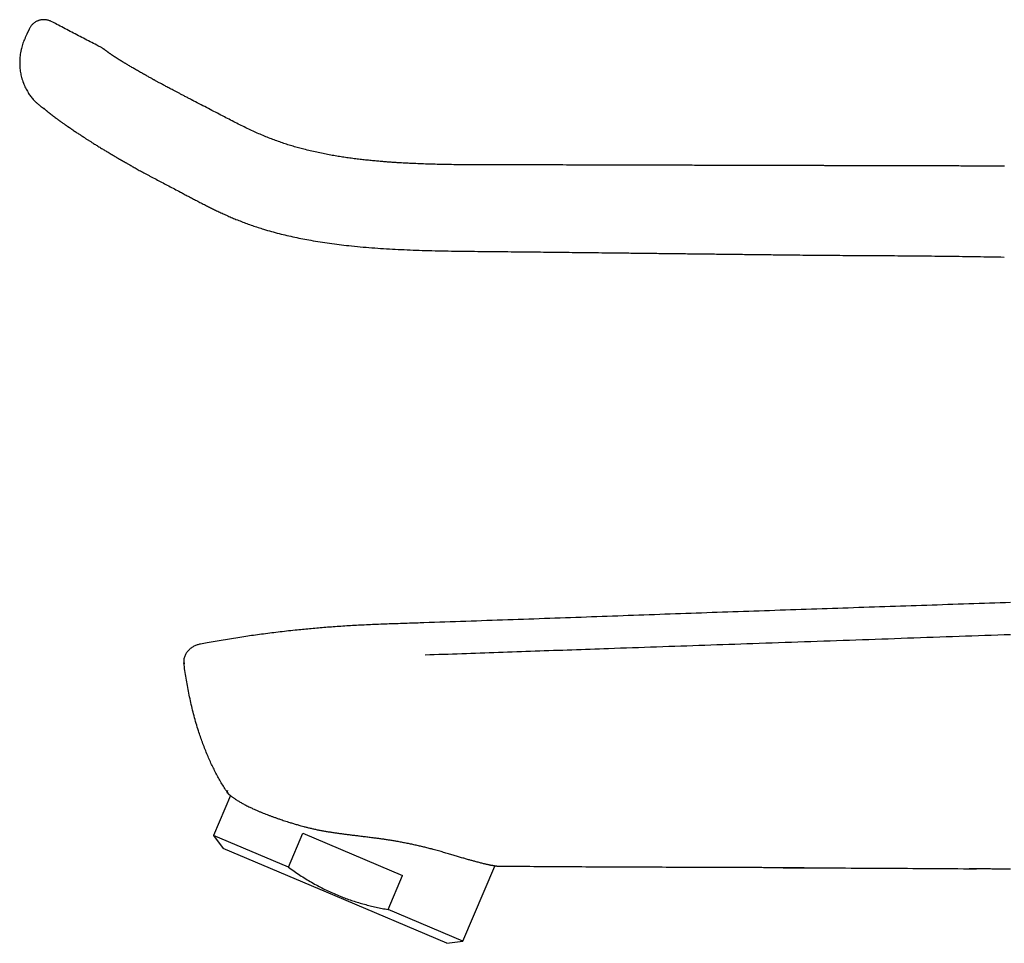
# Model space of a CAD drawing. Header units: millimetres. Extents: x 8 to 763, y 12 to 958.
# Tile 19 of 35: x 31 to 118, y 757 to 839. Entities that reach past the tile are written whole.
import ezdxf

# ---------------------------------------------------------------- set-up
doc = ezdxf.new("R2010")
doc.units = ezdxf.units.MM

msp = doc.modelspace()

# ---------------------------------------------------------------- linework, layer by layer
at = {"color": 7, "linetype": 'Continuous', "lineweight": 30}
for p, q in [((32.026, 838.041), (31.815, 837.586)), ((38.988, 835.994), (39.002, 835.983)), ((38.989, 835.996), (38.992, 835.994)), ((46.474, 831.741), (46.478, 831.74)), ((66.993, 785.465), (66.993, 785.459)), ((47.203, 783.58), (47.202, 783.58)), ((49.852, 770.169), (48.354, 766.64)), ((48.354, 766.64), (49.222, 765.487)), ((54.985, 763.825), (48.354, 766.64)), ((54.985, 763.825), (56.266, 766.843)), ((56.266, 766.843), (65.095, 763.095)), ((59.118, 761.287), (49.222, 765.487)), ((70.446, 757.262), (73.275, 763.928)), ((63.814, 760.077), (65.095, 763.095)), ((69.013, 757.087), (59.118, 761.287)), ((70.446, 757.262), (63.814, 760.077)), ((69.013, 757.087), (70.446, 757.262))]:
    msp.add_line(p, q, dxfattribs=at)
for points, knots in [([(33.985, 838.709), (33.95, 838.726), (33.881, 838.76), (33.772, 838.798), (33.666, 838.828), (33.551, 838.851), (33.431, 838.865), (33.308, 838.869), (33.198, 838.864), (33.1, 838.853), (33.013, 838.837), (32.934, 838.818), (32.857, 838.794), (32.78, 838.765), (32.691, 838.724), (32.59, 838.669), (32.481, 838.595), (32.379, 838.512), (32.286, 838.423), (32.205, 838.331), (32.135, 838.237), (32.074, 838.142), (32.041, 838.075), (32.025, 838.041)], [0, 0, 0, 0, 0.050826, 0.100519, 0.14859, 0.194638, 0.252342, 0.305352, 0.353315, 0.396008, 0.433296, 0.467193, 0.501999, 0.537632, 0.573912, 0.629533, 0.686546, 0.744281, 0.799941, 0.853009, 0.903347, 0.951702, 1, 1, 1, 1]), ([(38.43, 836.398), (38.291, 836.47), (37.764, 836.744), (36.843, 837.222), (35.663, 837.836), (34.709, 838.333), (34.148, 838.625), (33.986, 838.709)], [0, 0, 0, 0, 0.093609, 0.355704, 0.621338, 0.890516, 1, 1, 1, 1]), ([(31.815, 837.586), (31.78, 837.509), (31.709, 837.356), (31.607, 837.128), (31.515, 836.9), (31.434, 836.672), (31.367, 836.444), (31.308, 836.201), (31.259, 835.946), (31.221, 835.679), (31.198, 835.416), (31.186, 835.159), (31.187, 834.908), (31.2, 834.663), (31.223, 834.426), (31.256, 834.196), (31.299, 833.974), (31.355, 833.743), (31.424, 833.506), (31.51, 833.264), (31.604, 833.036), (31.705, 832.822), (31.811, 832.621), (31.922, 832.434), (32.036, 832.26), (32.152, 832.1), (32.269, 831.951), (32.385, 831.815), (32.498, 831.691), (32.608, 831.58), (32.711, 831.483), (32.806, 831.398), (32.893, 831.324), (32.971, 831.262), (33.038, 831.211), (33.095, 831.169), (33.141, 831.136), (33.168, 831.117), (33.18, 831.109)], [0, 0, 0, 0, 0.035199, 0.069812, 0.103823, 0.137265, 0.170178, 0.20256, 0.240699, 0.27802, 0.314497, 0.350115, 0.384859, 0.418725, 0.451712, 0.483827, 0.515078, 0.545469, 0.582246, 0.617683, 0.651781, 0.684538, 0.715956, 0.746036, 0.774779, 0.802187, 0.828264, 0.853014, 0.876422, 0.898041, 0.917683, 0.935349, 0.951042, 0.964766, 0.976522, 0.986313, 0.994138, 1, 1, 1, 1]), ([(38.655, 836.253), (38.633, 836.269), (38.587, 836.304), (38.512, 836.353), (38.457, 836.383), (38.43, 836.398)], [0, 0, 0, 0, 0.29944, 0.651854, 1, 1, 1, 1]), ([(38.99, 835.997), (38.967, 836.014), (38.921, 836.049), (38.863, 836.093), (38.813, 836.132), (38.77, 836.165), (38.735, 836.192), (38.707, 836.213), (38.686, 836.229), (38.671, 836.241), (38.66, 836.249), (38.655, 836.253), (38.655, 836.253), (38.655, 836.253)], [0, 0, 0, 0, 0.106196, 0.21018, 0.31195, 0.4115037, 0.508839, 0.6039538, 0.691598, 0.7772651, 0.8609536, 0.9426622, 1, 1, 1, 1]), ([(46.475, 831.744), (46.376, 831.795), (46.183, 831.895), (45.899, 832.042), (45.629, 832.182), (45.372, 832.316), (45.128, 832.444), (44.901, 832.563), (44.691, 832.674), (44.497, 832.776), (44.315, 832.873), (44.144, 832.964), (43.982, 833.051), (43.829, 833.134), (43.686, 833.211), (43.554, 833.283), (43.435, 833.347), (43.328, 833.406), (43.235, 833.457), (43.154, 833.501), (43.085, 833.539), (43.019, 833.575), (42.953, 833.611), (42.866, 833.659), (42.757, 833.72), (42.622, 833.795), (42.477, 833.875), (42.322, 833.962), (42.158, 834.054), (41.986, 834.152), (41.807, 834.254), (41.626, 834.357), (41.45, 834.459), (41.282, 834.556), (41.123, 834.649), (40.973, 834.736), (40.832, 834.82), (40.711, 834.892), (40.607, 834.953), (40.52, 835.006), (40.437, 835.056), (40.361, 835.102), (40.291, 835.144), (40.236, 835.178), (40.192, 835.205), (40.158, 835.225), (40.128, 835.244), (40.1, 835.261), (40.073, 835.278), (40.045, 835.295), (40.012, 835.316), (39.975, 835.339), (39.934, 835.364), (39.894, 835.39), (39.855, 835.414), (39.819, 835.436), (39.786, 835.457), (39.755, 835.477), (39.723, 835.497), (39.691, 835.518), (39.657, 835.539), (39.622, 835.562), (39.586, 835.585), (39.552, 835.607), (39.523, 835.627), (39.498, 835.643), (39.477, 835.657), (39.459, 835.668), (39.443, 835.679), (39.426, 835.69), (39.405, 835.704), (39.38, 835.721), (39.354, 835.738), (39.328, 835.756), (39.301, 835.774), (39.275, 835.792), (39.249, 835.81), (39.226, 835.826), (39.204, 835.841), (39.182, 835.857), (39.159, 835.873), (39.137, 835.889), (39.115, 835.905), (39.099, 835.917), (39.087, 835.926), (39.077, 835.933), (39.067, 835.94), (39.056, 835.948), (39.044, 835.957), (39.031, 835.967), (39.018, 835.977), (39.01, 835.984), (39.005, 835.987)], [0, 0, 0, 0, 0.025748, 0.050334, 0.073804, 0.096193, 0.117502, 0.137733, 0.155824, 0.172967, 0.189165, 0.204426, 0.218753, 0.232925, 0.246043, 0.258107, 0.269114, 0.279067, 0.287964, 0.295386, 0.30187, 0.307772, 0.314079, 0.320848, 0.332823, 0.346018, 0.360434, 0.376073, 0.392934, 0.411019, 0.430327, 0.450688, 0.470841, 0.490531, 0.509757, 0.528517, 0.546813, 0.564647, 0.577404, 0.589914, 0.602177, 0.613884, 0.624613, 0.634362, 0.640375, 0.645944, 0.651068, 0.655746, 0.660018, 0.664836, 0.670621, 0.677373, 0.685088, 0.693007, 0.700507, 0.707588, 0.714252, 0.720701, 0.727126, 0.734116, 0.74167, 0.749788, 0.758471, 0.767355, 0.774639, 0.781122, 0.786804, 0.791685, 0.795771, 0.799724, 0.806546, 0.814112, 0.822507, 0.830906, 0.840169, 0.850266, 0.860265, 0.869732, 0.878668, 0.88904, 0.900048, 0.911766, 0.923886, 0.935504, 0.941004, 0.946765, 0.953407, 0.960937, 0.969359, 0.978675, 0.988887, 1, 1, 1, 1]), ([(33.18, 831.109), (33.18, 831.108), (33.181, 831.108), (33.19, 831.102), (33.205, 831.091), (33.228, 831.076), (33.257, 831.056), (33.291, 831.032), (33.329, 831.006), (33.359, 830.986), (33.377, 830.973), (33.378, 830.972)], [0, 0, 0, 0, 0.112023, 0.237709, 0.366858, 0.499468, 0.635528, 0.751538, 0.869928, 0.990692, 1, 1, 1, 1]), ([(118.416, 825.904), (118.147, 825.905), (117.614, 825.906), (116.823, 825.908), (116.049, 825.91), (115.291, 825.912), (114.55, 825.913), (113.826, 825.915), (113.118, 825.917), (112.416, 825.918), (111.72, 825.92), (111.032, 825.922), (110.361, 825.923), (109.709, 825.925), (109.075, 825.926), (108.46, 825.928), (107.862, 825.929), (107.283, 825.931), (106.722, 825.932), (106.179, 825.933), (105.654, 825.935), (105.156, 825.936), (104.685, 825.937), (104.24, 825.938), (103.812, 825.939), (103.399, 825.94), (103.014, 825.941), (102.656, 825.942), (102.323, 825.943), (102.001, 825.944), (101.688, 825.945), (101.376, 825.945), (101.065, 825.946), (100.569, 825.947), (99.888, 825.949), (98.79, 825.952), (97.453, 825.955), (95.922, 825.959), (94.424, 825.963), (92.962, 825.967), (91.493, 825.971), (90.022, 825.974), (88.077, 825.979), (85.66, 825.986), (82.803, 825.994), (79.976, 826.002), (77.179, 826.004), (75.001, 826.005), (73.449, 826.008), (72.529, 826.01), (71.624, 826.012), (70.734, 826.018), (69.86, 826.027), (69, 826.04), (68.203, 826.056), (67.465, 826.077), (66.786, 826.1), (66.249, 826.121), (65.85, 826.14), (65.58, 826.153), (65.298, 826.168), (65.003, 826.184), (64.695, 826.203), (64.352, 826.225), (63.971, 826.251), (63.551, 826.283), (63.113, 826.318), (62.657, 826.359), (62.186, 826.404), (61.7, 826.456), (61.2, 826.513), (60.684, 826.577), (60.166, 826.648), (59.646, 826.725), (59.126, 826.81), (58.593, 826.903), (58.048, 827.008), (57.491, 827.124), (56.922, 827.254), (56.385, 827.387), (55.881, 827.521), (55.412, 827.655), (54.937, 827.801), (54.456, 827.958), (53.97, 828.128), (53.48, 828.311), (52.985, 828.508), (52.484, 828.719), (51.977, 828.943), (51.462, 829.182), (50.94, 829.433), (50.408, 829.699), (49.867, 829.978), (49.295, 830.274), (48.691, 830.588), (48.056, 830.918), (47.409, 831.256), (46.881, 831.53), (46.57, 831.692), (46.478, 831.739)], [0, 0, 0, 0, 0.011057, 0.021888, 0.032492, 0.042869, 0.053019, 0.062943, 0.07264, 0.08211, 0.091788, 0.101217, 0.110397, 0.119329, 0.128011, 0.136444, 0.144628, 0.152564, 0.16025, 0.167687, 0.174876, 0.181815, 0.18813, 0.194223, 0.200095, 0.205746, 0.211175, 0.215919, 0.22048, 0.224858, 0.229113, 0.233375, 0.237645, 0.241925, 0.253744, 0.265635, 0.287045, 0.308683, 0.328551, 0.348608, 0.36876, 0.388914, 0.409069, 0.44866, 0.488256, 0.526489, 0.564828, 0.603203, 0.616015, 0.62862, 0.641018, 0.653208, 0.66519, 0.676963, 0.688528, 0.697986, 0.7073, 0.71647, 0.720039, 0.72373, 0.727599, 0.731646, 0.735871, 0.740273, 0.745789, 0.75156, 0.757585, 0.763863, 0.770392, 0.777046, 0.783939, 0.791067, 0.79843, 0.805452, 0.812672, 0.820087, 0.827698, 0.835502, 0.843499, 0.85169, 0.858261, 0.864952, 0.871765, 0.878701, 0.885759, 0.892936, 0.900242, 0.90769, 0.915292, 0.923061, 0.931013, 0.93916, 0.947517, 0.956073, 0.965699, 0.975531, 0.985549, 0.99573, 1, 1, 1, 1]), ([(33.285, 831.056), (33.285, 831.056), (33.285, 831.056), (33.288, 831.053), (33.294, 831.048), (33.303, 831.04), (33.315, 831.029), (33.333, 831.013), (33.358, 830.991), (33.384, 830.967), (33.408, 830.946), (33.428, 830.927), (33.451, 830.908), (33.482, 830.88), (33.518, 830.849), (33.551, 830.82), (33.58, 830.795), (33.606, 830.773), (33.632, 830.751), (33.66, 830.728), (33.69, 830.703), (33.72, 830.678), (33.753, 830.651), (33.788, 830.623), (33.825, 830.593), (33.864, 830.563), (33.906, 830.53), (33.949, 830.496), (33.992, 830.463), (34.037, 830.428), (34.082, 830.394), (34.126, 830.361), (34.167, 830.329), (34.211, 830.296), (34.259, 830.26), (34.312, 830.221), (34.369, 830.179), (34.43, 830.134), (34.481, 830.096), (34.52, 830.068), (34.543, 830.051), (34.56, 830.038), (34.574, 830.029), (34.589, 830.017), (34.611, 830.001), (34.641, 829.979), (34.676, 829.954), (34.715, 829.926), (34.761, 829.893), (34.823, 829.848), (34.905, 829.79), (35.008, 829.717), (35.097, 829.654), (35.168, 829.605), (35.217, 829.57), (35.267, 829.536), (35.313, 829.503), (35.354, 829.475), (35.386, 829.453), (35.41, 829.436), (35.427, 829.424), (35.442, 829.414), (35.458, 829.403), (35.478, 829.389), (35.5, 829.374), (35.531, 829.353), (35.57, 829.326), (35.619, 829.292), (35.674, 829.255), (35.762, 829.195), (35.882, 829.113), (36.033, 829.012), (36.182, 828.912), (36.327, 828.815), (36.444, 828.739), (36.53, 828.682), (36.588, 828.644), (36.642, 828.608), (36.691, 828.576), (36.731, 828.55), (36.765, 828.528), (36.799, 828.506), (36.837, 828.481), (36.887, 828.449), (36.95, 828.408), (37.029, 828.357), (37.12, 828.299), (37.218, 828.235), (37.354, 828.149), (37.527, 828.039), (37.717, 827.92), (37.889, 827.812), (38.043, 827.716), (38.199, 827.62), (38.353, 827.525), (38.507, 827.431), (38.658, 827.339), (38.806, 827.25), (38.923, 827.179), (39.012, 827.126), (39.071, 827.091), (39.123, 827.06), (39.165, 827.035), (39.195, 827.017), (39.219, 827.003), (39.242, 826.99), (39.271, 826.972), (39.309, 826.95), (39.358, 826.921), (39.417, 826.886), (39.482, 826.848), (39.55, 826.808), (39.62, 826.767), (39.722, 826.707), (39.86, 826.628), (39.995, 826.549), (40.094, 826.492), (40.153, 826.458), (40.204, 826.429), (40.247, 826.404), (40.281, 826.384), (40.306, 826.37), (40.322, 826.361), (40.332, 826.355), (40.342, 826.349), (40.355, 826.342), (40.38, 826.328), (40.418, 826.306), (40.473, 826.274), (40.541, 826.235), (40.623, 826.188), (40.718, 826.133), (40.828, 826.07), (40.952, 826), (41.09, 825.921), (41.241, 825.834), (41.407, 825.739), (41.587, 825.636), (41.778, 825.529), (41.978, 825.417), (42.189, 825.302), (42.414, 825.182), (42.652, 825.056), (42.815, 824.97), (42.899, 824.926)], [0, 0, 0, 0, 0.00486, 0.011472, 0.017388, 0.022863, 0.028666, 0.036844, 0.045633, 0.054973, 0.060561, 0.065878, 0.071113, 0.076968, 0.083223, 0.088741, 0.093547, 0.097711, 0.101822, 0.106639, 0.112187, 0.117582, 0.122594, 0.129576, 0.135852, 0.142781, 0.150667, 0.158563, 0.166391, 0.174287, 0.183153, 0.191083, 0.198174, 0.205893, 0.214375, 0.223414, 0.232905, 0.2428, 0.253099, 0.257376, 0.260859, 0.263548, 0.265443, 0.266974, 0.270707, 0.275412, 0.280433, 0.286228, 0.292796, 0.299992, 0.312978, 0.326918, 0.341812, 0.347924, 0.354182, 0.360579, 0.366458, 0.371405, 0.37542, 0.378121, 0.380138, 0.38169, 0.383575, 0.385865, 0.38856, 0.39166, 0.396582, 0.402269, 0.408702, 0.415305, 0.432216, 0.448475, 0.464085, 0.47898, 0.492949, 0.498798, 0.504466, 0.509868, 0.514523, 0.518356, 0.521325, 0.524295, 0.527864, 0.532033, 0.538326, 0.545625, 0.55393, 0.563062, 0.572276, 0.590366, 0.608448, 0.621359, 0.634266, 0.647169, 0.659943, 0.672179, 0.684532, 0.696244, 0.707314, 0.71231, 0.717053, 0.721082, 0.724348, 0.72685, 0.728202, 0.729877, 0.732127, 0.734951, 0.738795, 0.743359, 0.748506, 0.753746, 0.759036, 0.764375, 0.777157, 0.790218, 0.79492, 0.799444, 0.803319, 0.806526, 0.809066, 0.810938, 0.812091, 0.812652, 0.8132, 0.814206, 0.815671, 0.818701, 0.822746, 0.827809, 0.833888, 0.840987, 0.849104, 0.858241, 0.868399, 0.879571, 0.891751, 0.904942, 0.919147, 0.933474, 0.94872, 0.964894, 0.981991, 1, 1, 1, 1]), ([(42.898, 824.927), (43.061, 824.842), (43.388, 824.67), (43.884, 824.41), (44.388, 824.145), (44.9, 823.875), (45.361, 823.633), (45.769, 823.417), (46.125, 823.23), (46.489, 823.038), (46.864, 822.842), (47.248, 822.642), (47.625, 822.449), (47.995, 822.264), (48.356, 822.086), (48.728, 821.906), (49.113, 821.726), (49.511, 821.545), (49.922, 821.364), (50.36, 821.18), (50.824, 820.996), (51.309, 820.813), (51.799, 820.639), (52.294, 820.474), (52.852, 820.298), (53.475, 820.116), (54.163, 819.932), (54.856, 819.763), (55.554, 819.607), (56.256, 819.465), (57.003, 819.327), (57.796, 819.196), (58.636, 819.071), (59.481, 818.96), (60.386, 818.855), (61.352, 818.759), (62.379, 818.673), (63.414, 818.601), (64.457, 818.542), (65.507, 818.492), (66.59, 818.451), (67.705, 818.419), (68.853, 818.394), (70.009, 818.375), (71.174, 818.361), (72.349, 818.349), (73.533, 818.338), (74.73, 818.326), (75.897, 818.315), (77.038, 818.303), (78.15, 818.291), (79.277, 818.278), (80.418, 818.265), (81.573, 818.251), (82.741, 818.238), (83.988, 818.223), (85.317, 818.208), (86.729, 818.191), (88.157, 818.175), (89.604, 818.158), (91.068, 818.141), (92.522, 818.124), (93.963, 818.107), (95.392, 818.091), (96.837, 818.074), (98.297, 818.058), (99.276, 818.047), (99.768, 818.041)], [0, 0, 0, 0, 0.009482, 0.019133, 0.028956, 0.038932, 0.049083, 0.05587, 0.062801, 0.069898, 0.077174, 0.084642, 0.092319, 0.099077, 0.10601, 0.11313, 0.120449, 0.127979, 0.135726, 0.143666, 0.152565, 0.161516, 0.170466, 0.179449, 0.188469, 0.200705, 0.21298, 0.225277, 0.237596, 0.24993, 0.262276, 0.276843, 0.291461, 0.306138, 0.320878, 0.338517, 0.356262, 0.374122, 0.392105, 0.410213, 0.42844, 0.448059, 0.467819, 0.487725, 0.50778, 0.527989, 0.548372, 0.568955, 0.589768, 0.60868, 0.627827, 0.647233, 0.666878, 0.686753, 0.706855, 0.727182, 0.751175, 0.775467, 0.800063, 0.824962, 0.850165, 0.875671, 0.899998, 0.924594, 0.94946, 0.974595, 1, 1, 1, 1]), ([(99.768, 818.041), (100.121, 818.037), (100.831, 818.029), (101.905, 818.019), (102.993, 818.01), (104.096, 818.001), (105.215, 817.994), (106.348, 817.987), (107.497, 817.98), (108.66, 817.974), (109.839, 817.966), (111.033, 817.956), (112.241, 817.944), (113.465, 817.929), (114.704, 817.911), (115.957, 817.892), (117.189, 817.873), (118.002, 817.86), (118.392, 817.854)], [0, 0, 0, 0, 0.056819, 0.114445, 0.172878, 0.232119, 0.292168, 0.353025, 0.41469, 0.477163, 0.540444, 0.604533, 0.669429, 0.735135, 0.801649, 0.868972, 0.937104, 1, 1, 1, 1]), ([(118.949, 787.262), (116.475, 787.177), (111.527, 787.008), (104.104, 786.76), (96.682, 786.509), (89.26, 786.25), (81.838, 785.983), (74.416, 785.716), (69.467, 785.549), (66.993, 785.465)], [0, 0, 0, 0, 0.142857, 0.285714, 0.428571, 0.571429, 0.714286, 0.857143, 1, 1, 1, 1]), ([(66.993, 785.461), (66.765, 785.453), (66.267, 785.437), (65.503, 785.413), (64.708, 785.387), (63.929, 785.36), (63.17, 785.332), (62.433, 785.302), (61.715, 785.27), (61.013, 785.234), (60.32, 785.195), (59.637, 785.152), (58.963, 785.105), (58.302, 785.056), (57.653, 785.002), (57.015, 784.946), (56.389, 784.887), (55.719, 784.82), (55.007, 784.744), (54.254, 784.658), (53.516, 784.568), (52.792, 784.475), (52.081, 784.378), (51.383, 784.279), (50.674, 784.173), (49.953, 784.06), (49.222, 783.94), (48.502, 783.817), (47.83, 783.697), (47.398, 783.617), (47.203, 783.58)], [0, 0, 0, 0, 0.034318, 0.075073, 0.114995, 0.154089, 0.192362, 0.22916, 0.265179, 0.300437, 0.334985, 0.369544, 0.403435, 0.436694, 0.469355, 0.501447, 0.532998, 0.564034, 0.60283, 0.640884, 0.678241, 0.714947, 0.751041, 0.786561, 0.821541, 0.85944, 0.896776, 0.93359, 0.969924, 1, 1, 1, 1]), ([(67.092, 782.632), (68.175, 782.67), (70.341, 782.745), (73.59, 782.858), (76.84, 782.972), (80.091, 783.085), (83.678, 783.21), (87.602, 783.346), (91.862, 783.495), (96.223, 783.647), (100.687, 783.802), (105.252, 783.961), (109.818, 784.12), (114.384, 784.28), (117.428, 784.386), (118.949, 784.439)], [0, 0, 0, 0, 0.0627196, 0.1254386, 0.1881577, 0.2508771, 0.3135971, 0.3957311, 0.4778653, 0.559999, 0.6479989, 0.735999, 0.8239993, 0.9119997, 1, 1, 1, 1]), ([(47.202, 783.58), (47.152, 783.57), (47.051, 783.549), (46.904, 783.504), (46.76, 783.45), (46.621, 783.385), (46.487, 783.31), (46.359, 783.225), (46.24, 783.129), (46.128, 783.024), (46.027, 782.909), (45.937, 782.784), (45.859, 782.651), (45.797, 782.511), (45.752, 782.364), (45.725, 782.213), (45.714, 782.06), (45.722, 781.958), (45.726, 781.907)], [0, 0, 0, 0, 0.0625881, 0.1252688, 0.1879522, 0.2505701, 0.3130843, 0.3754952, 0.4378495, 0.5002495, 0.5627999, 0.6253682, 0.6878227, 0.7501688, 0.8125481, 0.8750087, 0.9375069, 1, 1, 1, 1]), ([(45.726, 781.907), (45.727, 781.903), (45.728, 781.896), (45.73, 781.889), (45.732, 781.885), (45.733, 781.884), (45.733, 781.884), (45.733, 781.883), (45.734, 781.883), (45.734, 781.883), (45.734, 781.882), (45.735, 781.882), (45.736, 781.882), (45.737, 781.881), (45.738, 781.881), (45.74, 781.881), (45.742, 781.881), (45.744, 781.881), (45.746, 781.881), (45.747, 781.881), (45.748, 781.881), (45.749, 781.881), (45.75, 781.881), (45.753, 781.882), (45.758, 781.882), (45.765, 781.883), (45.771, 781.883), (45.778, 781.883), (45.785, 781.884), (45.791, 781.884), (45.796, 781.885), (45.801, 781.885), (45.805, 781.885), (45.808, 781.885), (45.811, 781.885), (45.812, 781.885), (45.813, 781.885), (45.814, 781.885)], [0, 0, 0, 0, 0.063256, 0.131777, 0.196441, 0.203955, 0.21152, 0.219137, 0.226805, 0.234525, 0.242296, 0.250119, 0.267335, 0.288558, 0.313789, 0.343029, 0.380536, 0.42307, 0.435041, 0.447357, 0.460018, 0.473023, 0.486374, 0.500069, 0.573052, 0.640341, 0.701935, 0.757834, 0.808039, 0.852549, 0.891363, 0.924482, 0.951905, 0.968735, 0.98236, 0.992782, 1, 1, 1, 1]), ([(49.623, 770.368), (49.534, 770.506), (49.356, 770.78), (49.1, 771.198), (48.855, 771.623), (48.619, 772.054), (48.395, 772.49), (48.18, 772.932), (47.968, 773.393), (47.761, 773.874), (47.559, 774.375), (47.368, 774.881), (47.188, 775.391), (47.003, 775.951), (46.817, 776.562), (46.632, 777.225), (46.463, 777.892), (46.307, 778.562), (46.167, 779.232), (46.039, 779.901), (45.924, 780.567), (45.819, 781.236), (45.757, 781.683), (45.726, 781.907)], [0, 0, 0, 0, 0.039919, 0.07984, 0.119769, 0.15971, 0.199663, 0.239628, 0.279602, 0.323579, 0.367561, 0.41155, 0.455549, 0.499556, 0.555568, 0.611574, 0.667576, 0.723587, 0.779619, 0.834676, 0.88976, 0.94487, 1, 1, 1, 1]), ([(49.598, 770.63), (49.593, 770.618), (49.583, 770.594), (49.575, 770.56), (49.572, 770.529), (49.573, 770.5), (49.578, 770.473), (49.585, 770.449), (49.594, 770.426), (49.603, 770.406), (49.614, 770.387), (49.621, 770.375), (49.625, 770.37)], [0, 0, 0, 0, 0.131984, 0.256809, 0.37448, 0.485013, 0.588428, 0.684757, 0.774036, 0.856306, 0.931612, 1, 1, 1, 1]), ([(49.625, 770.37), (49.629, 770.364), (49.637, 770.351), (49.646, 770.339), (49.65, 770.333)], [0, 0, 0, 0, 0.4999748, 1, 1, 1, 1]), ([(49.65, 770.333), (49.651, 770.332), (49.652, 770.331), (49.666, 770.319), (49.688, 770.3), (49.718, 770.275), (49.755, 770.245), (49.798, 770.21), (49.851, 770.169), (49.916, 770.12), (49.992, 770.063), (50.079, 770), (50.175, 769.932), (50.281, 769.861), (50.396, 769.785), (50.521, 769.706), (50.652, 769.627), (50.787, 769.548), (50.925, 769.469), (51.072, 769.389), (51.229, 769.306), (51.394, 769.222), (51.553, 769.144), (51.704, 769.072), (51.867, 768.997), (52.058, 768.911), (52.282, 768.814), (52.515, 768.717), (52.75, 768.621), (52.984, 768.529), (53.217, 768.439), (53.458, 768.349), (53.707, 768.258), (53.964, 768.166), (54.206, 768.083), (54.431, 768.007), (54.644, 767.936), (54.869, 767.864), (55.132, 767.781), (55.427, 767.691), (55.756, 767.594), (56.065, 767.507), (56.35, 767.429), (56.524, 767.384), (56.611, 767.361)], [0, 0, 0, 0, 0.025458, 0.050929, 0.0764, 0.101858, 0.124846, 0.147837, 0.170825, 0.197081, 0.22335, 0.249619, 0.275875, 0.301715, 0.327566, 0.353418, 0.379257, 0.40258, 0.425907, 0.44923, 0.472883, 0.49654, 0.520193, 0.538016, 0.55584, 0.581953, 0.608079, 0.634205, 0.660318, 0.683918, 0.707523, 0.731123, 0.755081, 0.779045, 0.803004, 0.821062, 0.839119, 0.859105, 0.879091, 0.905901, 0.932719, 0.959529, 0.979764, 1, 1, 1, 1]), ([(56.611, 767.361), (56.712, 767.336), (56.914, 767.285), (57.223, 767.214), (57.536, 767.147), (57.855, 767.084), (58.178, 767.025), (58.506, 766.969), (58.838, 766.916), (59.174, 766.866), (59.514, 766.818), (59.856, 766.772), (60.201, 766.729), (60.556, 766.685), (60.921, 766.641), (61.311, 766.594), (61.716, 766.545), (62.136, 766.494), (62.528, 766.443), (62.892, 766.395), (63.229, 766.348), (63.565, 766.299), (63.901, 766.248), (64.235, 766.194), (64.594, 766.133), (64.975, 766.065), (65.38, 765.987), (65.781, 765.906), (66.177, 765.82), (66.566, 765.731), (66.949, 765.638), (67.326, 765.541), (67.571, 765.475), (67.694, 765.441)], [0, 0, 0, 0, 0.028779, 0.057565, 0.086345, 0.115459, 0.144581, 0.173697, 0.20328, 0.232869, 0.262453, 0.292341, 0.322235, 0.352124, 0.384452, 0.41678, 0.452974, 0.489177, 0.52537, 0.554726, 0.584087, 0.613442, 0.643062, 0.672688, 0.702308, 0.739115, 0.775921, 0.813115, 0.850335, 0.887555, 0.924748, 0.962374, 1, 1, 1, 1]), ([(73.532, 763.893), (73.531, 763.893), (73.529, 763.894), (73.511, 763.896), (73.485, 763.899), (73.452, 763.903), (73.411, 763.908), (73.365, 763.914), (73.316, 763.921), (73.264, 763.929), (73.208, 763.938), (73.146, 763.949), (73.079, 763.961), (73.006, 763.974), (72.929, 763.989), (72.847, 764.005), (72.761, 764.023), (72.672, 764.042), (72.578, 764.063), (72.469, 764.088), (72.341, 764.118), (72.194, 764.153), (72.038, 764.192), (71.875, 764.234), (71.704, 764.279), (71.539, 764.323), (71.384, 764.365), (71.239, 764.405), (71.09, 764.447), (70.934, 764.491), (70.77, 764.538), (70.598, 764.588), (70.422, 764.639), (70.241, 764.692), (70.055, 764.747), (69.864, 764.803), (69.668, 764.861), (69.468, 764.92), (69.262, 764.981), (69.051, 765.044), (68.836, 765.107), (68.616, 765.172), (68.392, 765.237), (68.163, 765.303), (67.93, 765.37), (67.772, 765.415), (67.692, 765.437)], [0, 0, 0, 0, 0.029668, 0.059367, 0.084304, 0.109241, 0.134248, 0.159256, 0.179542, 0.199828, 0.220151, 0.240474, 0.260964, 0.281455, 0.301983, 0.322511, 0.342349, 0.362188, 0.38206, 0.401932, 0.428677, 0.455427, 0.482173, 0.509103, 0.536039, 0.562969, 0.583364, 0.603759, 0.62419, 0.644621, 0.666368, 0.688115, 0.709906, 0.731697, 0.753694, 0.775691, 0.797733, 0.819775, 0.842146, 0.864518, 0.886937, 0.909356, 0.931992, 0.954628, 0.977314, 1, 1, 1, 1]), ([(54.985, 763.825), (55.153, 763.705), (55.488, 763.465), (55.999, 763.123), (56.515, 762.795), (57.037, 762.484), (57.562, 762.191), (58.09, 761.917), (58.621, 761.662), (59.159, 761.423), (59.684, 761.209), (60.197, 761.017), (60.696, 760.846), (61.201, 760.688), (61.712, 760.542), (62.229, 760.408), (62.752, 760.286), (63.281, 760.175), (63.636, 760.11), (63.814, 760.077)], [0, 0, 0, 0, 0.0639845, 0.1275401, 0.1906721, 0.2534111, 0.3158092, 0.3768292, 0.4376671, 0.498411, 0.559153, 0.6134612, 0.6679046, 0.7225411, 0.777421, 0.8325849, 0.8880619, 0.943867, 1, 1, 1, 1]), ([(100.655, 763.769), (100.582, 763.77), (100.246, 763.771), (99.643, 763.773), (98.874, 763.776), (98.125, 763.779), (97.428, 763.782), (96.875, 763.784), (96.551, 763.785), (96.43, 763.785), (96.392, 763.785), (96.354, 763.785), (96.316, 763.786), (96.279, 763.786), (94.361, 763.792), (90.564, 763.805), (84.886, 763.825), (79.209, 763.851), (75.424, 763.879), (73.532, 763.893)], [0, 0, 0, 0, 0.008015, 0.037135, 0.06672, 0.09314, 0.119921, 0.143786, 0.154375, 0.155766, 0.157157, 0.15855, 0.159943, 0.161338, 0.162733, 0.372049, 0.581366, 0.790683, 1, 1, 1, 1]), ([(98.804, 763.776), (99.428, 763.774), (100.938, 763.768), (103.776, 763.757), (107.316, 763.742), (111.299, 763.719), (114.171, 763.7), (115.714, 763.682), (115.93, 763.679)], [0, 0, 0, 0, 0.109451, 0.264469, 0.49702, 0.729598, 0.962194, 1, 1, 1, 1]), ([(118.95, 763.644), (118.809, 763.646), (118.524, 763.65), (118.089, 763.655), (117.639, 763.661), (117.174, 763.666), (116.695, 763.672), (116.211, 763.677), (115.739, 763.682), (115.432, 763.685), (115.285, 763.687)], [0, 0, 0, 0, 0.114751, 0.23352, 0.356306, 0.483111, 0.613934, 0.748774, 0.87959, 1, 1, 1, 1])]:
    msp.add_open_spline(points, degree=3, knots=knots, dxfattribs=at)

doc.saveas('drawing.dxf')
